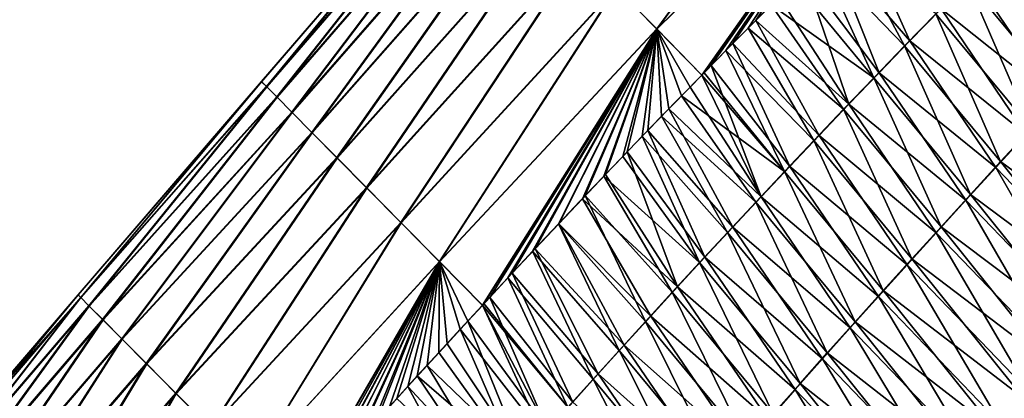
# Model space of a CAD drawing. Header units: metres. Extents: x -42 to 163, y -93 to 90.
# Tile 193 of 232: x 50.61 to 58.42, y 57.77 to 60.77. Entities that reach past the tile are written whole.
import ezdxf

# ---------------------------------------------------------------- set-up
doc = ezdxf.new("R2010")
doc.units = ezdxf.units.M
doc.layers.add('solid_500770_SW0001', color=7, linetype='CONTINUOUS')

msp = doc.modelspace()

# ---------------------------------------------------------------- linework, layer by layer
at = {"layer": 'solid_500770_SW0001'}
for points in [[(57.361633, 63.003159, 9.897522), (55.340519, 61.022423, 8.898303), (55.662151, 60.694309, 10.010005)], [(57.362629, 63.002178, -9.901455), (55.663437, 60.693035, -10.014209), (55.342663, 61.020267, -8.906548)], [(57.680489, 62.675419, 10.986843), (57.361633, 63.003159, 9.897522), (55.662151, 60.694309, 10.010005)], [(57.362629, 63.002178, -9.901455), (57.680695, 62.675266, -10.987273), (55.663437, 60.693035, -10.014209)], [(57.680489, 62.675419, 10.986843), (55.662151, 60.694309, 10.010005), (56.018864, 60.329124, 11.093871)], [(57.680695, 62.675266, -10.987273), (56.019859, 60.329117, -11.095184), (55.663437, 60.693035, -10.014209)], [(57.680489, 62.675419, 10.986843), (56.018864, 60.329124, 11.093871), (56.03735, 60.34798, 11.102026)], [(57.680695, 62.675266, -10.987273), (56.094944, 60.405624, -11.1284), (56.019859, 60.329117, -11.095184)], [(56.209457, 60.523014, 11.178535), (57.680489, 62.675419, 10.986843), (56.03735, 60.34798, 11.102026)], [(57.680695, 62.675266, -10.987273), (56.266945, 60.580105, -11.205337), (56.094944, 60.405624, -11.1284)], [(56.209457, 60.523014, 11.178535), (56.38644, 60.701912, 11.2584), (57.680489, 62.675419, 10.986843)], [(57.680695, 62.675266, -10.987273), (56.446938, 60.761574, -11.287079), (56.266945, 60.580105, -11.205337)], [(56.38644, 60.701912, 11.2584), (56.568611, 60.884808, 11.341969), (57.680489, 62.675419, 10.986843)], [(57.680695, 62.675266, -10.987273), (56.634216, 60.949497, -11.373051), (56.446938, 60.761574, -11.287079)], [(54.183449, 62.198845, 0.591999), (52.529144, 60.277542, 0.553874), (52.568851, 60.237438, 1.696486)], [(54.183449, 62.198845, 0.591999), (54.184265, 62.198044, -0.628551), (52.529144, 60.277542, 0.553874)], [(54.184265, 62.198044, -0.628551), (52.529968, 60.276726, -0.589871), (52.529144, 60.277542, 0.553874)], [(54.184265, 62.198044, -0.628551), (52.570984, 60.235317, -1.731235), (52.529968, 60.276726, -0.589871)], [(54.225151, 62.156544, 1.811407), (54.183449, 62.198845, 0.591999), (52.568851, 60.237438, 1.696486)], [(54.225151, 62.156544, 1.811407), (52.568851, 60.237438, 1.696486), (52.648952, 60.156544, 2.834434)], [(54.184265, 62.198044, -0.628551), (54.227253, 62.154457, -1.846577), (52.570984, 60.235317, -1.731235)], [(54.227253, 62.154457, -1.846577), (52.651833, 60.153656, -2.866707), (52.570984, 60.235317, -1.731235)], [(54.309204, 62.071285, 3.025975), (54.225151, 62.156544, 1.811407), (52.648952, 60.156544, 2.834434)], [(54.227253, 62.154457, -1.846577), (54.312035, 62.068443, -3.058411), (52.651833, 60.153656, -2.866707)], [(54.309204, 62.071285, 3.025975), (52.648952, 60.156544, 2.834434), (52.768833, 60.035431, 3.964168)], [(54.312035, 62.068443, -3.058411), (52.772144, 60.032093, -3.992774), (52.651833, 60.153656, -2.866707)], [(54.434975, 61.943642, 4.231977), (54.309204, 62.071285, 3.025975), (52.768833, 60.035431, 3.964168)], [(54.312035, 62.068443, -3.058411), (54.438229, 61.94035, -4.26039), (52.772144, 60.032093, -3.992774)], [(54.434975, 61.943642, 4.231977), (52.768833, 60.035431, 3.964168), (52.92786, 59.874691, 5.082139)], [(54.438229, 61.94035, -4.26039), (52.931519, 59.87101, -5.10599), (52.772144, 60.032093, -3.992774)], [(54.601807, 61.774197, 5.425689), (54.434975, 61.943642, 4.231977), (52.92786, 59.874691, 5.082139)], [(54.438229, 61.94035, -4.26039), (54.605377, 61.770596, -5.448973), (52.931519, 59.87101, -5.10599)], [(54.601807, 61.774197, 5.425689), (52.92786, 59.874691, 5.082139), (53.125401, 59.674919, 6.184798)], [(54.605377, 61.770596, -5.448973), (53.129128, 59.671181, -6.203491), (52.931519, 59.87101, -5.10599)], [(54.80904, 61.563545, 6.603399), (54.601807, 61.774197, 5.425689), (53.125401, 59.674919, 6.184798)], [(54.605377, 61.770596, -5.448973), (54.81255, 61.560017, -6.621289), (53.129128, 59.671181, -6.203491)], [(54.80904, 61.563545, 6.603399), (53.125401, 59.674919, 6.184798), (53.360619, 59.436893, 7.26889)], [(54.81255, 61.560017, -6.621289), (53.363918, 59.433586, -7.282722), (53.129128, 59.671181, -6.203491)], [(55.05571, 61.312561, 7.761857), (54.80904, 61.563545, 6.603399), (53.360619, 59.436893, 7.26889)], [(54.81255, 61.560017, -6.621289), (55.058674, 61.309586, -7.774695), (53.363918, 59.433586, -7.282722)], [(57.03054, 61.343575, -11.558807), (57.241421, 61.551109, -11.659908), (57.670448, 60.599918, -13.22389)], [(57.241421, 61.551109, -11.659908), (57.918026, 60.85413, -13.332891), (57.670448, 60.599918, -13.22389)], [(59.125381, 60.435665, 15.018108), (58.641445, 61.590328, 13.65696), (58.382378, 61.329567, 13.538541)], [(57.628124, 60.559837, 13.202531), (57.145741, 61.458038, 11.613194), (56.948063, 61.262775, 11.519176)], [(57.628124, 60.559837, 13.202531), (57.875713, 60.814266, 13.311357), (57.145741, 61.458038, 11.613194)], [(58.169415, 61.110481, -13.445052), (58.42461, 61.368919, -13.560403), (59.086182, 60.389641, -15.004284)], [(55.05571, 61.312561, 7.761857), (53.360619, 59.436893, 7.26889), (53.632294, 59.161762, 8.33173)], [(55.058674, 61.309586, -7.774695), (53.634842, 59.159203, -8.341128), (53.363918, 59.433586, -7.282722)], [(55.340519, 61.022423, 8.898303), (55.05571, 61.312561, 7.761857), (53.632294, 59.161762, 8.33173)], [(55.058674, 61.309586, -7.774695), (55.342663, 61.020267, -8.906548), (53.634842, 59.159203, -8.341128)], [(56.828362, 61.143238, -11.463305), (57.03054, 61.343575, -11.558807), (57.426685, 60.347908, -13.118018)], [(57.03054, 61.343575, -11.558807), (57.670448, 60.599918, -13.22389), (57.426685, 60.347908, -13.118018)], [(58.876434, 60.168941, 14.915675), (58.382378, 61.329567, 13.538541), (58.127132, 61.070862, 13.42335)], [(58.876434, 60.168941, 14.915675), (59.125381, 60.435665, 15.018108), (58.382378, 61.329567, 13.538541)], [(57.384369, 60.307629, 13.096839), (56.948063, 61.262775, 11.519176), (56.75581, 61.071739, 11.428914)], [(57.384369, 60.307629, 13.096839), (57.628124, 60.559837, 13.202531), (56.948063, 61.262775, 11.519176)], [(56.634216, 60.949497, -11.373051), (56.828362, 61.143238, -11.463305), (57.186745, 60.098148, -13.015244)], [(56.828362, 61.143238, -11.463305), (57.426685, 60.347908, -13.118018), (57.186745, 60.098148, -13.015244)], [(57.384369, 60.307629, 13.096839), (56.75581, 61.071739, 11.428914), (56.568611, 60.884808, 11.341969)], [(58.631073, 59.904667, 14.815737), (58.127132, 61.070862, 13.42335), (57.875713, 60.814266, 13.311357)], [(57.918026, 60.85413, -13.332891), (58.169415, 61.110481, -13.445052), (58.837227, 60.122585, -14.902066)], [(58.631073, 59.904667, 14.815737), (58.876434, 60.168941, 14.915675), (58.127132, 61.070862, 13.42335)], [(58.169415, 61.110481, -13.445052), (59.086182, 60.389641, -15.004284), (58.837227, 60.122585, -14.902066)], [(55.340519, 61.022423, 8.898303), (53.632294, 59.161762, 8.33173), (53.939159, 58.850708, 9.370697)], [(55.342663, 61.020267, -8.906548), (53.940853, 58.849014, -9.37616), (53.634842, 59.159203, -8.341128)], [(55.662151, 60.694309, 10.010005), (55.340519, 61.022423, 8.898303), (53.939159, 58.850708, 9.370697)], [(55.342663, 61.020267, -8.906548), (55.663437, 60.693035, -10.014209), (53.940853, 58.849014, -9.37616)], [(56.446938, 60.761574, -11.287079), (56.634216, 60.949497, -11.373051), (57.186745, 60.098148, -13.015244)], [(57.144451, 60.057697, 12.99425), (56.568611, 60.884808, 11.341969), (56.38644, 60.701912, 11.2584)], [(57.144451, 60.057697, 12.99425), (57.384369, 60.307629, 13.096839), (56.568611, 60.884808, 11.341969)], [(57.670448, 60.599918, -13.22389), (57.918026, 60.85413, -13.332891), (58.591877, 59.857994, -14.802356)], [(57.918026, 60.85413, -13.332891), (58.837227, 60.122585, -14.902066), (58.591877, 59.857994, -14.802356)], [(56.266945, 60.580105, -11.205337), (56.446938, 60.761574, -11.287079), (56.95063, 59.850693, -12.91554)], [(56.446938, 60.761574, -11.287079), (57.186745, 60.098148, -13.015244), (56.95063, 59.850693, -12.91554)], [(58.389313, 59.642883, 14.718271), (57.875713, 60.814266, 13.311357), (57.628124, 60.559837, 13.202531)], [(58.389313, 59.642883, 14.718271), (58.631073, 59.904667, 14.815737), (57.875713, 60.814266, 13.311357)], [(55.662151, 60.694309, 10.010005), (53.939159, 58.850708, 9.370697), (54.279659, 58.504707, 10.382945)], [(55.663437, 60.693035, -10.014209), (54.280449, 58.503727, -10.385078), (53.940853, 58.849014, -9.37616)], [(55.662151, 60.694309, 10.010005), (54.279659, 58.504707, 10.382945), (54.291962, 58.517956, 10.387573)], [(55.663437, 60.693035, -10.014209), (54.338882, 58.566746, -10.406976), (54.280449, 58.503727, -10.385078)], [(54.481659, 58.721737, 10.459606), (55.662151, 60.694309, 10.010005), (54.291962, 58.517956, 10.387573)], [(55.663437, 60.693035, -10.014209), (54.516624, 58.75774, -10.474415), (54.338882, 58.566746, -10.406976)], [(54.481659, 58.721737, 10.459606), (54.678436, 58.932087, 10.535554), (55.662151, 60.694309, 10.010005)], [(55.663437, 60.693035, -10.014209), (54.697357, 58.950687, -10.544467), (54.516624, 58.75774, -10.474415)], [(54.678436, 58.932087, 10.535554), (54.883053, 59.149338, 10.616253), (55.662151, 60.694309, 10.010005)], [(55.663437, 60.693035, -10.014209), (54.884884, 59.149654, -10.618582), (54.697357, 58.950687, -10.544467)], [(54.883053, 59.149338, 10.616253), (55.096085, 59.373795, 10.70226), (55.662151, 60.694309, 10.010005)], [(55.663437, 60.693035, -10.014209), (55.073681, 59.348938, -10.694387), (54.884884, 59.149654, -10.618582)], [(55.663437, 60.693035, -10.014209), (55.256031, 59.540436, -10.768709), (55.073681, 59.348938, -10.694387)], [(55.096085, 59.373795, 10.70226), (55.242645, 59.5275, 10.762243), (55.662151, 60.694309, 10.010005)], [(55.242645, 59.5275, 10.762243), (55.393066, 59.684547, 10.8246), (55.662151, 60.694309, 10.010005)], [(55.663437, 60.693035, -10.014209), (55.427498, 59.719368, -10.839882), (55.256031, 59.540436, -10.768709)], [(55.393066, 59.684547, 10.8246), (55.547611, 59.845039, 10.889638), (55.662151, 60.694309, 10.010005)], [(55.663437, 60.693035, -10.014209), (55.59272, 59.890602, -10.909808), (55.427498, 59.719368, -10.839882)], [(55.547611, 59.845039, 10.889638), (55.700687, 60.003048, 10.955136), (55.662151, 60.694309, 10.010005)], [(55.663437, 60.693035, -10.014209), (55.757824, 60.060699, -10.98081), (55.59272, 59.890602, -10.909808)], [(55.857803, 60.164398, 11.023283), (56.018864, 60.329124, 11.093871), (55.662151, 60.694309, 10.010005)], [(55.700687, 60.003048, 10.955136), (55.857803, 60.164398, 11.023283), (55.662151, 60.694309, 10.010005)], [(55.663437, 60.693035, -10.014209), (56.019859, 60.329117, -11.095184), (55.926487, 60.233704, -11.054173)], [(55.663437, 60.693035, -10.014209), (55.926487, 60.233704, -11.054173), (55.757824, 60.060699, -10.98081)], [(56.908379, 59.810097, 12.894735), (56.38644, 60.701912, 11.2584), (56.209457, 60.523014, 11.178535)], [(56.908379, 59.810097, 12.894735), (57.144451, 60.057697, 12.99425), (56.38644, 60.701912, 11.2584)], [(57.426685, 60.347908, -13.118018), (57.670448, 60.599918, -13.22389), (58.350151, 59.595917, -14.705131)], [(57.670448, 60.599918, -13.22389), (58.591877, 59.857994, -14.802356), (58.350151, 59.595917, -14.705131)], [(56.676147, 59.56488, 12.798262), (56.209457, 60.523014, 11.178535), (56.03735, 60.34798, 11.102026)], [(56.094944, 60.405624, -11.1284), (56.266945, 60.580105, -11.205337), (56.718342, 59.605598, -12.818873)], [(56.676147, 59.56488, 12.798262), (56.908379, 59.810097, 12.894735), (56.209457, 60.523014, 11.178535)], [(56.266945, 60.580105, -11.205337), (56.95063, 59.850693, -12.91554), (56.718342, 59.605598, -12.818873)], [(58.151161, 59.383644, 14.623259), (57.628124, 60.559837, 13.202531), (57.384369, 60.307629, 13.096839)], [(58.151161, 59.383644, 14.623259), (58.389313, 59.642883, 14.718271), (57.628124, 60.559837, 13.202531)], [(56.676147, 59.56488, 12.798262), (56.03735, 60.34798, 11.102026), (56.018864, 60.329124, 11.093871)], [(56.019859, 60.329117, -11.095184), (56.094944, 60.405624, -11.1284), (56.489883, 59.362915, -12.725214)], [(56.094944, 60.405624, -11.1284), (56.718342, 59.605598, -12.818873), (56.489883, 59.362915, -12.725214)], [(57.186745, 60.098148, -13.015244), (57.426685, 60.347908, -13.118018), (58.112057, 59.336399, -14.610371)], [(57.426685, 60.347908, -13.118018), (58.350151, 59.595917, -14.705131), (58.112057, 59.336399, -14.610371)], [(52.529144, 60.277542, 0.553874), (51.074158, 58.588078, -0.018249), (51.095268, 58.56683, 1.131082)], [(52.529144, 60.277542, 0.553874), (52.529968, 60.276726, -0.589871), (51.074158, 58.588078, -0.018249)], [(52.529968, 60.276726, -0.589871), (51.096966, 58.565144, -1.166933), (51.074158, 58.588078, -0.018249)], [(52.568851, 60.237438, 1.696486), (52.529144, 60.277542, 0.553874), (51.095268, 58.56683, 1.131082)], [(52.529968, 60.276726, -0.589871), (52.570984, 60.235317, -1.731235), (51.096966, 58.565144, -1.166933)], [(56.676147, 59.56488, 12.798262), (56.018864, 60.329124, 11.093871), (55.857803, 60.164398, 11.023283)], [(55.926487, 60.233704, -11.054173), (56.019859, 60.329117, -11.095184), (56.489883, 59.362915, -12.725214)], [(57.91663, 59.127003, 14.530676), (57.384369, 60.307629, 13.096839), (57.144451, 60.057697, 12.99425)], [(57.91663, 59.127003, 14.530676), (58.151161, 59.383644, 14.623259), (57.384369, 60.307629, 13.096839)], [(52.568851, 60.237438, 1.696486), (51.095268, 58.56683, 1.131082), (51.160503, 58.501205, 2.276978)], [(52.570984, 60.235317, -1.731235), (51.163269, 58.49844, -2.31089), (51.096966, 58.565144, -1.166933)], [(52.648952, 60.156544, 2.834434), (52.568851, 60.237438, 1.696486), (51.160503, 58.501205, 2.276978)], [(52.570984, 60.235317, -1.731235), (52.651833, 60.153656, -2.866707), (51.163269, 58.49844, -2.31089)], [(55.757824, 60.060699, -10.98081), (55.926487, 60.233704, -11.054173), (56.489883, 59.362915, -12.725214)], [(52.648952, 60.156544, 2.834434), (51.160503, 58.501205, 2.276978), (51.269302, 58.391739, 3.415339)], [(52.651833, 60.153656, -2.866707), (51.272655, 58.388374, -3.446044), (51.163269, 58.49844, -2.31089)], [(52.768833, 60.035431, 3.964168), (52.648952, 60.156544, 2.834434), (51.269302, 58.391739, 3.415339)], [(52.651833, 60.153656, -2.866707), (52.772144, 60.032093, -3.992774), (51.272655, 58.388374, -3.446044)], [(56.447769, 59.322102, 12.704798), (55.857803, 60.164398, 11.023283), (55.700687, 60.003048, 10.955136)], [(56.447769, 59.322102, 12.704798), (56.676147, 59.56488, 12.798262), (55.857803, 60.164398, 11.023283)], [(52.768833, 60.035431, 3.964168), (51.269302, 58.391739, 3.415339), (51.420918, 58.239151, 4.542062)], [(52.92786, 59.874691, 5.082139), (52.768833, 60.035431, 3.964168), (51.420918, 58.239151, 4.542062)], [(55.59272, 59.890602, -10.909808), (55.757824, 60.060699, -10.98081), (56.265266, 59.122704, -12.634532)], [(55.757824, 60.060699, -10.98081), (56.489883, 59.362915, -12.725214), (56.265266, 59.122704, -12.634532)], [(57.68573, 58.872997, 14.440503), (57.144451, 60.057697, 12.99425), (56.908379, 59.810097, 12.894735)], [(56.95063, 59.850693, -12.91554), (57.186745, 60.098148, -13.015244), (57.877605, 59.079494, -14.518056)], [(57.68573, 58.872997, 14.440503), (57.91663, 59.127003, 14.530676), (57.144451, 60.057697, 12.99425)], [(57.186745, 60.098148, -13.015244), (58.112057, 59.336399, -14.610371), (57.877605, 59.079494, -14.518056)], [(52.772144, 60.032093, -3.992774), (51.424694, 58.235355, -4.568322), (51.272655, 58.388374, -3.446044)], [(52.772144, 60.032093, -3.992774), (52.931519, 59.87101, -5.10599), (51.424694, 58.235355, -4.568322)], [(56.22324, 59.081821, 12.614314), (55.700687, 60.003048, 10.955136), (55.547611, 59.845039, 10.889638)], [(56.22324, 59.081821, 12.614314), (56.447769, 59.322102, 12.704798), (55.700687, 60.003048, 10.955136)], [(55.427498, 59.719368, -10.839882), (55.59272, 59.890602, -10.909808), (56.044487, 58.88501, -12.546796)], [(55.59272, 59.890602, -10.909808), (56.265266, 59.122704, -12.634532), (56.044487, 58.88501, -12.546796)], [(59.488457, 58.831722, 16.138296), (58.631073, 59.904667, 14.815737), (58.389313, 59.642883, 14.718271)], [(52.92786, 59.874691, 5.082139), (51.420918, 58.239151, 4.542062), (51.614605, 58.044155, 5.653041)], [(52.931519, 59.87101, -5.10599), (51.61866, 58.040089, -5.674062), (51.424694, 58.235355, -4.568322)], [(53.125401, 59.674919, 6.184798), (52.92786, 59.874691, 5.082139), (51.614605, 58.044155, 5.653041)], [(52.931519, 59.87101, -5.10599), (53.129128, 59.671181, -6.203491), (51.61866, 58.040089, -5.674062)], [(56.002571, 58.844093, 12.526775), (55.547611, 59.845039, 10.889638), (55.393066, 59.684547, 10.8246)], [(56.002571, 58.844093, 12.526775), (56.22324, 59.081821, 12.614314), (55.547611, 59.845039, 10.889638)], [(57.458473, 58.621685, 14.352718), (56.908379, 59.810097, 12.894735), (56.676147, 59.56488, 12.798262)], [(56.718342, 59.605598, -12.818873), (56.95063, 59.850693, -12.91554), (57.646812, 58.825249, -14.428164)], [(57.458473, 58.621685, 14.352718), (57.68573, 58.872997, 14.440503), (56.908379, 59.810097, 12.894735)], [(56.95063, 59.850693, -12.91554), (57.877605, 59.079494, -14.518056), (57.646812, 58.825249, -14.428164)], [(58.350151, 59.595917, -14.705131), (58.591877, 59.857994, -14.802356), (59.300232, 58.609936, -16.070539)], [(53.125401, 59.674919, 6.184798), (51.614605, 58.044155, 5.653041), (51.849541, 57.807552, 6.744294)], [(53.129128, 59.671181, -6.203491), (51.853367, 57.803715, -6.760226), (51.61866, 58.040089, -5.674062)], [(53.360619, 59.436893, 7.26889), (53.125401, 59.674919, 6.184798), (51.849541, 57.807552, 6.744294)], [(53.129128, 59.671181, -6.203491), (53.363918, 59.433586, -7.282722), (51.853367, 57.803715, -6.760226)], [(56.002571, 58.844093, 12.526775), (55.393066, 59.684547, 10.8246), (55.242645, 59.5275, 10.762243)], [(55.256031, 59.540436, -10.768709), (55.427498, 59.719368, -10.839882), (55.827538, 58.649891, -12.461954)], [(55.427498, 59.719368, -10.839882), (56.044487, 58.88501, -12.546796), (55.827538, 58.649891, -12.461954)], [(56.489883, 59.362915, -12.725214), (56.718342, 59.605598, -12.818873), (57.419685, 58.573715, -14.340674)], [(56.718342, 59.605598, -12.818873), (57.646812, 58.825249, -14.428164), (57.419685, 58.573715, -14.340674)], [(58.112057, 59.336399, -14.610371), (58.350151, 59.595917, -14.705131), (59.068832, 58.342941, -15.985218)], [(59.25367, 58.561646, 16.051161), (58.389313, 59.642883, 14.718271), (58.151161, 59.383644, 14.623259)], [(58.350151, 59.595917, -14.705131), (59.300232, 58.609936, -16.070539), (59.068832, 58.342941, -15.985218)], [(59.25367, 58.561646, 16.051161), (59.488457, 58.831722, 16.138296), (58.389313, 59.642883, 14.718271)], [(55.073681, 59.348938, -10.694387), (55.256031, 59.540436, -10.768709), (55.827538, 58.649891, -12.461954)], [(55.78574, 58.608967, 12.442124), (55.242645, 59.5275, 10.762243), (55.096085, 59.373795, 10.70226)], [(55.78574, 58.608967, 12.442124), (56.002571, 58.844093, 12.526775), (55.242645, 59.5275, 10.762243)], [(57.234875, 58.373116, 14.267301), (56.676147, 59.56488, 12.798262), (56.447769, 59.322102, 12.704798)], [(57.234875, 58.373116, 14.267301), (57.458473, 58.621685, 14.352718), (56.676147, 59.56488, 12.798262)], [(53.360619, 59.436893, 7.26889), (51.849541, 57.807552, 6.744294), (52.124416, 57.53059, 7.812528)], [(53.363918, 59.433586, -7.282722), (52.127579, 57.52742, -7.823831), (51.853367, 57.803715, -6.760226)], [(53.632294, 59.161762, 8.33173), (53.360619, 59.436893, 7.26889), (52.124416, 57.53059, 7.812528)], [(53.363918, 59.433586, -7.282722), (53.634842, 59.159203, -8.341128), (52.127579, 57.52742, -7.823831)], [(55.572716, 58.376499, 12.36029), (55.096085, 59.373795, 10.70226), (54.883053, 59.149338, 10.616253)], [(54.884884, 59.149654, -10.618582), (55.073681, 59.348938, -10.694387), (55.614388, 58.417404, -12.379937)], [(55.073681, 59.348938, -10.694387), (55.827538, 58.649891, -12.461954), (55.614388, 58.417404, -12.379937)], [(55.572716, 58.376499, 12.36029), (55.78574, 58.608967, 12.442124), (55.096085, 59.373795, 10.70226)], [(56.265266, 59.122704, -12.634532), (56.489883, 59.362915, -12.725214), (57.196236, 58.324936, -14.255567)], [(56.489883, 59.362915, -12.725214), (57.419685, 58.573715, -14.340674), (57.196236, 58.324936, -14.255567)], [(57.877605, 59.079494, -14.518056), (58.112057, 59.336399, -14.610371), (58.840748, 58.078922, -15.901743)], [(59.022202, 58.294525, 15.965886), (58.151161, 59.383644, 14.623259), (57.91663, 59.127003, 14.530676)], [(58.112057, 59.336399, -14.610371), (59.068832, 58.342941, -15.985218), (58.840748, 58.078922, -15.901743)], [(59.022202, 58.294525, 15.965886), (59.25367, 58.561646, 16.051161), (58.151161, 59.383644, 14.623259)], [(57.014938, 58.127331, 14.184229), (56.447769, 59.322102, 12.704798), (56.22324, 59.081821, 12.614314)], [(57.014938, 58.127331, 14.184229), (57.234875, 58.373116, 14.267301), (56.447769, 59.322102, 12.704798)], [(53.632294, 59.161762, 8.33173), (52.124416, 57.53059, 7.812528), (52.437763, 57.214695, 8.854699)], [(53.634842, 59.159203, -8.341128), (52.440071, 57.212383, -8.861894), (52.127579, 57.52742, -7.823831)], [(53.939159, 58.850708, 9.370697), (53.632294, 59.161762, 8.33173), (52.437763, 57.214695, 8.854699)], [(53.634842, 59.159203, -8.341128), (53.940853, 58.849014, -9.37616), (52.440071, 57.212383, -8.861894)], [(55.36348, 58.146748, 12.281201), (54.883053, 59.149338, 10.616253), (54.678436, 58.932087, 10.535554)], [(54.697357, 58.950687, -10.544467), (54.884884, 59.149654, -10.618582), (55.40501, 58.187603, -12.300674)], [(55.36348, 58.146748, 12.281201), (55.572716, 58.376499, 12.36029), (54.883053, 59.149338, 10.616253)], [(54.884884, 59.149654, -10.618582), (55.614388, 58.417404, -12.379937), (55.40501, 58.187603, -12.300674)], [(56.044487, 58.88501, -12.546796), (56.265266, 59.122704, -12.634532), (56.976479, 58.078964, -14.172819)], [(56.265266, 59.122704, -12.634532), (57.196236, 58.324936, -14.255567), (56.976479, 58.078964, -14.172819)], [(58.794067, 58.030411, 15.882463), (57.91663, 59.127003, 14.530676), (57.68573, 58.872997, 14.440503)], [(58.794067, 58.030411, 15.882463), (59.022202, 58.294525, 15.965886), (57.91663, 59.127003, 14.530676)], [(56.798679, 57.884388, 14.10348), (56.22324, 59.081821, 12.614314), (56.002571, 58.844093, 12.526775)], [(56.798679, 57.884388, 14.10348), (57.014938, 58.127331, 14.184229), (56.22324, 59.081821, 12.614314)], [(57.646812, 58.825249, -14.428164), (57.877605, 59.079494, -14.518056), (58.616001, 57.817913, -15.820102)], [(57.877605, 59.079494, -14.518056), (58.840748, 58.078922, -15.901743), (58.616001, 57.817913, -15.820102)], [(54.516624, 58.75774, -10.474415), (54.697357, 58.950687, -10.544467), (55.199379, 57.960537, -12.224096)], [(54.697357, 58.950687, -10.544467), (55.40501, 58.187603, -12.300674), (55.199379, 57.960537, -12.224096)], [(55.157997, 57.919762, 12.204788), (54.678436, 58.932087, 10.535554), (54.481659, 58.721737, 10.459606)], [(55.157997, 57.919762, 12.204788), (55.36348, 58.146748, 12.281201), (54.678436, 58.932087, 10.535554)], [(55.827538, 58.649891, -12.461954), (56.044487, 58.88501, -12.546796), (56.760418, 57.835846, -14.092409)], [(56.044487, 58.88501, -12.546796), (56.976479, 58.078964, -14.172819), (56.760418, 57.835846, -14.092409)], [(58.56929, 57.769337, 15.800877), (57.68573, 58.872997, 14.440503), (57.458473, 58.621685, 14.352718)], [(58.56929, 57.769337, 15.800877), (58.794067, 58.030411, 15.882463), (57.68573, 58.872997, 14.440503)], [(53.939159, 58.850708, 9.370697), (52.437763, 57.214695, 8.854699), (52.787212, 56.860481, 9.867248)], [(53.940853, 58.849014, -9.37616), (52.789383, 56.859623, -9.871359), (52.440071, 57.212383, -8.861894)], [(53.939159, 58.850708, 9.370697), (52.787212, 56.860481, 9.867248), (52.893536, 56.979725, 9.901153)], [(53.940853, 58.849014, -9.37616), (52.88369, 56.965614, -9.90119), (52.789383, 56.859623, -9.871359)], [(53.940853, 58.849014, -9.37616), (53.006866, 57.103622, -9.940742), (52.88369, 56.965614, -9.90119)], [(53.00275, 57.101971, 9.936348), (53.939159, 58.850708, 9.370697), (52.893536, 56.979725, 9.901153)], [(53.00275, 57.101971, 9.936348), (53.144283, 57.259892, 9.98267), (53.939159, 58.850708, 9.370697)], [(53.940853, 58.849014, -9.37616), (53.134327, 57.245922, -9.98237), (53.006866, 57.103622, -9.940742)], [(53.940853, 58.849014, -9.37616), (53.265942, 57.39249, -10.025892), (53.134327, 57.245922, -9.98237)], [(53.144283, 57.259892, 9.98267), (53.291073, 57.422951, 10.031682), (53.939159, 58.850708, 9.370697)], [(53.940853, 58.849014, -9.37616), (53.402225, 57.543705, -10.0717), (53.265942, 57.39249, -10.025892)], [(53.291073, 57.422951, 10.031682), (53.44305, 57.59124, 10.083162), (53.939159, 58.850708, 9.370697)], [(53.940853, 58.849014, -9.37616), (53.543728, 57.69997, -10.120196), (53.402225, 57.543705, -10.0717)], [(53.44305, 57.59124, 10.083162), (53.60054, 57.764942, 10.137416), (53.939159, 58.850708, 9.370697)], [(53.940853, 58.849014, -9.37616), (53.690186, 57.861179, -10.17109), (53.543728, 57.69997, -10.120196)], [(53.60054, 57.764942, 10.137416), (53.764038, 57.944305, 10.194959), (53.939159, 58.850708, 9.370697)], [(53.940853, 58.849014, -9.37616), (53.842033, 58.027668, -10.224686), (53.690186, 57.861179, -10.17109)], [(53.764038, 57.944305, 10.194959), (53.933575, 58.129467, 10.255655), (53.939159, 58.850708, 9.370697)], [(53.940853, 58.849014, -9.37616), (54.000126, 58.200073, -10.281625), (53.842033, 58.027668, -10.224686)], [(53.933575, 58.129467, 10.255655), (54.103428, 58.314178, 10.317465), (53.939159, 58.850708, 9.370697)], [(54.103428, 58.314178, 10.317465), (54.279659, 58.504707, 10.382945), (53.939159, 58.850708, 9.370697)], [(53.940853, 58.849014, -9.37616), (54.280449, 58.503727, -10.385078), (54.165829, 58.379818, -10.342476)], [(53.940853, 58.849014, -9.37616), (54.165829, 58.379818, -10.342476), (54.000126, 58.200073, -10.281625)], [(56.586082, 57.644325, 14.025018), (56.002571, 58.844093, 12.526775), (55.78574, 58.608967, 12.442124)], [(56.586082, 57.644325, 14.025018), (56.798679, 57.884388, 14.10348), (56.002571, 58.844093, 12.526775)], [(57.419685, 58.573715, -14.340674), (57.646812, 58.825249, -14.428164), (58.394611, 57.559959, -15.740284)], [(57.646812, 58.825249, -14.428164), (58.616001, 57.817913, -15.820102), (58.394611, 57.559959, -15.740284)], [(54.956242, 57.695602, 12.130979), (54.481659, 58.721737, 10.459606), (54.291962, 58.517956, 10.387573)], [(54.338882, 58.566746, -10.406976), (54.516624, 58.75774, -10.474415), (54.997467, 57.736263, -12.150132)], [(54.956242, 57.695602, 12.130979), (55.157997, 57.919762, 12.204788), (54.481659, 58.721737, 10.459606)], [(54.516624, 58.75774, -10.474415), (55.199379, 57.960537, -12.224096), (54.997467, 57.736263, -12.150132)], [(55.614388, 58.417404, -12.379937), (55.827538, 58.649891, -12.461954), (56.548046, 57.595631, -14.014297)], [(55.827538, 58.649891, -12.461954), (56.760418, 57.835846, -14.092409), (56.548046, 57.595631, -14.014297)], [(51.074158, 58.588078, -0.018249), (49.820103, 57.123119, -0.0206), (49.840916, 57.102245, 1.088147)], [(51.074158, 58.588078, -0.018249), (51.096966, 58.565144, -1.166933), (49.820103, 57.123119, -0.0206)], [(51.096966, 58.565144, -1.166933), (49.84285, 57.100315, -1.128721), (49.820103, 57.123119, -0.0206)], [(51.095268, 58.56683, 1.131082), (51.074158, 58.588078, -0.018249), (49.840916, 57.102245, 1.088147)], [(51.095268, 58.56683, 1.131082), (49.840916, 57.102245, 1.088147), (49.905502, 57.037476, 2.19342)], [(51.096966, 58.565144, -1.166933), (49.90873, 57.034248, -2.232118), (49.84285, 57.100315, -1.128721)], [(51.160503, 58.501205, 2.276978), (51.095268, 58.56683, 1.131082), (49.905502, 57.037476, 2.19342)], [(51.096966, 58.565144, -1.166933), (51.163269, 58.49844, -2.31089), (49.90873, 57.034248, -2.232118)], [(54.280449, 58.503727, -10.385078), (54.338882, 58.566746, -10.406976), (54.799244, 57.514835, -12.078712)], [(54.338882, 58.566746, -10.406976), (54.997467, 57.736263, -12.150132), (54.799244, 57.514835, -12.078712)], [(56.377136, 57.4072, 13.948797), (55.78574, 58.608967, 12.442124), (55.572716, 58.376499, 12.36029)], [(56.377136, 57.4072, 13.948797), (56.586082, 57.644325, 14.025018), (55.78574, 58.608967, 12.442124)], [(57.196236, 58.324936, -14.255567), (57.419685, 58.573715, -14.340674), (58.176594, 57.305103, -15.662275)], [(58.347885, 57.511349, 15.721115), (57.458473, 58.621685, 14.352718), (57.234875, 58.373116, 14.267301)], [(57.419685, 58.573715, -14.340674), (58.394611, 57.559959, -15.740284), (58.176594, 57.305103, -15.662275)], [(58.347885, 57.511349, 15.721115), (58.56929, 57.769337, 15.800877), (57.458473, 58.621685, 14.352718)], [(51.160503, 58.501205, 2.276978), (49.905502, 57.037476, 2.19342), (50.013306, 56.929356, 3.291112)], [(51.163269, 58.49844, -2.31089), (50.01733, 56.925327, -3.326694), (49.90873, 57.034248, -2.232118)], [(51.269302, 58.391739, 3.415339), (51.160503, 58.501205, 2.276978), (50.013306, 56.929356, 3.291112)], [(51.163269, 58.49844, -2.31089), (51.272655, 58.388374, -3.446044), (50.01733, 56.925327, -3.326694)], [(54.75819, 57.474319, 12.059703), (54.279659, 58.504707, 10.382945), (54.103428, 58.314178, 10.317465)], [(54.165829, 58.379818, -10.342476), (54.280449, 58.503727, -10.385078), (54.799244, 57.514835, -12.078712)], [(54.956242, 57.695602, 12.130979), (54.291962, 58.517956, 10.387573), (54.279659, 58.504707, 10.382945)], [(54.75819, 57.474319, 12.059703), (54.956242, 57.695602, 12.130979), (54.279659, 58.504707, 10.382945)], [(55.40501, 58.187603, -12.300674), (55.614388, 58.417404, -12.379937), (56.33934, 57.358364, -13.938437)], [(55.614388, 58.417404, -12.379937), (56.548046, 57.595631, -14.014297), (56.33934, 57.358364, -13.938437)], [(51.269302, 58.391739, 3.415339), (50.013306, 56.929356, 3.291112), (50.163574, 56.778633, 4.37711)], [(51.272655, 58.388374, -3.446044), (50.168221, 56.773975, -4.408355), (50.01733, 56.925327, -3.326694)], [(51.420918, 58.239151, 4.542062), (51.269302, 58.391739, 3.415339), (50.163574, 56.778633, 4.37711)], [(51.272655, 58.388374, -3.446044), (51.424694, 58.235355, -4.568322), (50.168221, 56.773975, -4.408355)], [(54.000126, 58.200073, -10.281625), (54.165829, 58.379818, -10.342476), (54.604687, 57.296307, -12.009768)], [(54.165829, 58.379818, -10.342476), (54.799244, 57.514835, -12.078712), (54.604687, 57.296307, -12.009768)], [(56.171818, 57.17305, 13.874772), (55.572716, 58.376499, 12.36029), (55.36348, 58.146748, 12.281201)], [(56.171818, 57.17305, 13.874772), (56.377136, 57.4072, 13.948797), (55.572716, 58.376499, 12.36029)], [(56.976479, 58.078964, -14.172819), (57.196236, 58.324936, -14.255567), (57.961971, 57.053387, -15.586065)], [(58.129875, 57.256493, 15.643166), (57.234875, 58.373116, 14.267301), (57.014938, 58.127331, 14.184229)], [(57.196236, 58.324936, -14.255567), (58.176594, 57.305103, -15.662275), (57.961971, 57.053387, -15.586065)], [(58.129875, 57.256493, 15.643166), (58.347885, 57.511349, 15.721115), (57.234875, 58.373116, 14.267301)], [(51.420918, 58.239151, 4.542062), (50.163574, 56.778633, 4.37711), (50.355553, 56.586044, 5.447307)], [(51.614605, 58.044155, 5.653041), (51.420918, 58.239151, 4.542062), (50.355553, 56.586044, 5.447307)], [(54.563808, 57.255974, 11.990889), (54.103428, 58.314178, 10.317465), (53.933575, 58.129467, 10.255655)], [(54.563808, 57.255974, 11.990889), (54.75819, 57.474319, 12.059703), (54.103428, 58.314178, 10.317465)], [(51.424694, 58.235355, -4.568322), (50.360714, 56.580872, -5.473364), (50.168221, 56.773975, -4.408355)], [(51.424694, 58.235355, -4.568322), (51.61866, 58.040089, -5.674062), (50.360714, 56.580872, -5.473364)], [(53.842033, 58.027668, -10.224686), (54.000126, 58.200073, -10.281625), (54.604687, 57.296307, -12.009768)], [(55.199379, 57.960537, -12.224096), (55.40501, 58.187603, -12.300674), (56.134277, 57.124096, -13.864782)], [(55.40501, 58.187603, -12.300674), (56.33934, 57.358364, -13.938437), (56.134277, 57.124096, -13.864782)], [(54.563808, 57.255974, 11.990889), (53.933575, 58.129467, 10.255655), (53.764038, 57.944305, 10.194959)], [(55.970104, 56.941929, 13.802898), (55.36348, 58.146748, 12.281201), (55.157997, 57.919762, 12.204788)], [(55.970104, 56.941929, 13.802898), (56.171818, 57.17305, 13.874772), (55.36348, 58.146748, 12.281201)], [(57.915276, 57.004803, 15.567017), (57.014938, 58.127331, 14.184229), (56.798679, 57.884388, 14.10348)], [(57.915276, 57.004803, 15.567017), (58.129875, 57.256493, 15.643166), (57.014938, 58.127331, 14.184229)], [(51.614605, 58.044155, 5.653041), (50.355553, 56.586044, 5.447307), (50.588428, 56.352383, 6.497673)], [(51.61866, 58.040089, -5.674062), (50.593616, 56.347187, -6.518637), (50.360714, 56.580872, -5.473364)], [(51.849541, 57.807552, 6.744294), (51.614605, 58.044155, 5.653041), (50.588428, 56.352383, 6.497673)], [(51.61866, 58.040089, -5.674062), (51.853367, 57.803715, -6.760226), (50.593616, 56.347187, -6.518637)], [(53.690186, 57.861179, -10.17109), (53.842033, 58.027668, -10.224686), (54.413769, 57.080734, -11.943227)], [(53.842033, 58.027668, -10.224686), (54.604687, 57.296307, -12.009768), (54.413769, 57.080734, -11.943227)], [(56.760418, 57.835846, -14.092409), (56.976479, 58.078964, -14.172819), (57.750759, 56.804852, -15.511642)], [(56.976479, 58.078964, -14.172819), (57.961971, 57.053387, -15.586065), (57.750759, 56.804852, -15.511642)], [(54.373074, 57.040611, 11.924466), (53.764038, 57.944305, 10.194959), (53.60054, 57.764942, 10.137416)], [(54.373074, 57.040611, 11.924466), (54.563808, 57.255974, 11.990889), (53.764038, 57.944305, 10.194959)], [(54.997467, 57.736263, -12.150132), (55.199379, 57.960537, -12.224096), (55.932842, 56.892872, -13.793289)], [(55.199379, 57.960537, -12.224096), (56.134277, 57.124096, -13.864782), (55.932842, 56.892872, -13.793289)], [(53.543728, 57.69997, -10.120196), (53.690186, 57.861179, -10.17109), (54.226456, 56.868164, -11.87902)], [(53.690186, 57.861179, -10.17109), (54.413769, 57.080734, -11.943227), (54.226456, 56.868164, -11.87902)], [(55.771976, 56.713882, 13.733129), (55.157997, 57.919762, 12.204788), (54.956242, 57.695602, 12.130979)], [(55.771976, 56.713882, 13.733129), (55.970104, 56.941929, 13.802898), (55.157997, 57.919762, 12.204788)], [(57.704105, 56.756332, 15.492654), (56.798679, 57.884388, 14.10348), (56.586082, 57.644325, 14.025018)], [(57.704105, 56.756332, 15.492654), (57.915276, 57.004803, 15.567017), (56.798679, 57.884388, 14.10348)], [(51.849541, 57.807552, 6.744294), (50.588428, 56.352383, 6.497673), (50.860939, 56.078899, 7.524838)], [(51.853367, 57.803715, -6.760226), (50.865688, 56.074142, -7.541159), (50.593616, 56.347187, -6.518637)], [(52.124416, 57.53059, 7.812528), (51.849541, 57.807552, 6.744294), (50.860939, 56.078899, 7.524838)], [(51.853367, 57.803715, -6.760226), (52.127579, 57.52742, -7.823831), (50.865688, 56.074142, -7.541159)], [(56.548046, 57.595631, -14.014297), (56.760418, 57.835846, -14.092409), (57.542961, 56.559536, -15.438984)], [(56.760418, 57.835846, -14.092409), (57.750759, 56.804852, -15.511642), (57.542961, 56.559536, -15.438984)], [(58.394611, 57.559959, -15.740284), (58.616001, 57.817913, -15.820102), (59.490192, 56.432938, -16.941341)], [(59.4744, 56.420391, 16.934116), (58.56929, 57.769337, 15.800877), (58.347885, 57.511349, 15.721115)]]:
    msp.add_3dface(points, dxfattribs=at)

doc.saveas('drawing.dxf')
